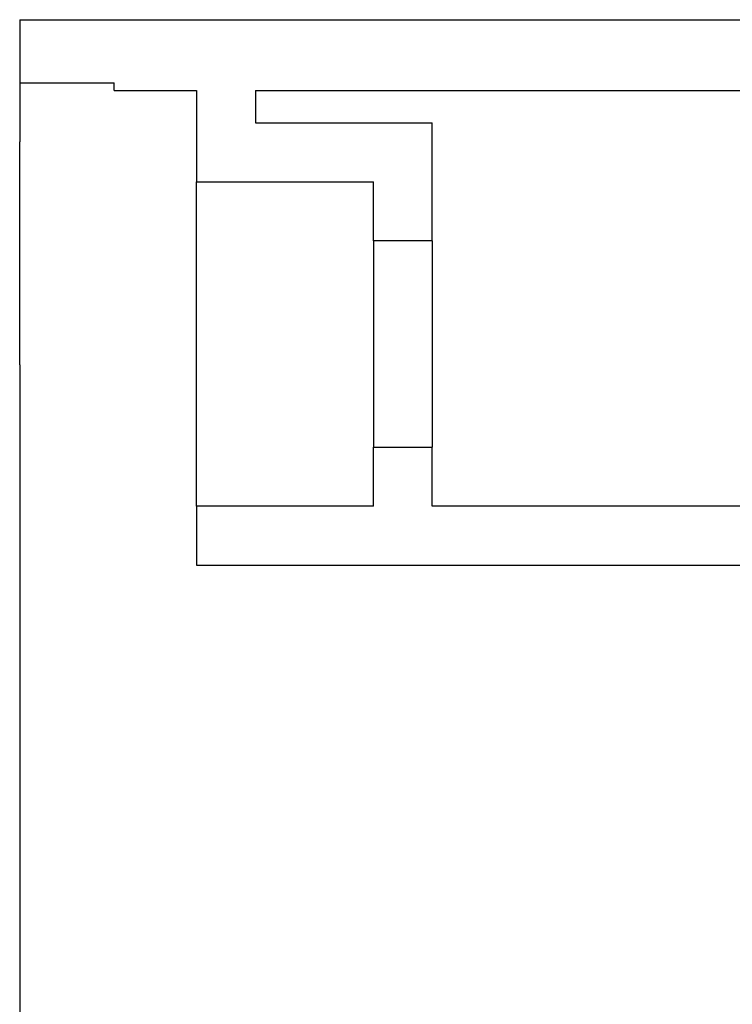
# Model space of a CAD drawing. Header units: millimetres. Extents: x 4630.864 to 4631.414, y 2456.709 to 2457.151.
# Tile 1 of 2: x 4630.864 to 4630.985, y 2456.932 to 2457.099. Entities that reach past the tile are written whole.
import ezdxf

# ---------------------------------------------------------------- set-up
doc = ezdxf.new("R2010")
doc.units = ezdxf.units.MM
doc.layers.add('SANINDUSA', color=3, linetype='Continuous')

msp = doc.modelspace()

# ---------------------------------------------------------------- linework, layer by layer
at = {"layer": 'SANINDUSA'}
for p, q in [((4630.864229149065, 2457.098555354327), (4630.864229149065, 2457.087837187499)), ((4630.864229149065, 2457.098555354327), (4631.049673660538, 2457.098555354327)), ((4630.864229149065, 2457.087837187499), (4630.864229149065, 2457.077837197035)), ((4630.864229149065, 2457.087837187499), (4630.879229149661, 2457.087837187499)), ((4630.864229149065, 2457.087837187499), (4630.880229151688, 2457.087837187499)), ((4630.880229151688, 2457.086555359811), (4630.880229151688, 2457.087837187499)), ((4630.880229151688, 2457.086555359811), (4630.894229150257, 2457.086555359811)), ((4630.894229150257, 2457.086555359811), (4630.894229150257, 2457.071055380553)), ((4630.904229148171, 2457.086555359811), (4630.904229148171, 2457.081055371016)), ((4630.904229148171, 2457.086555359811), (4631.045495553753, 2457.086555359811)), ((4630.904229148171, 2457.081055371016), (4630.934229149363, 2457.081055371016)), ((4630.934229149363, 2457.061055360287), (4630.934229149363, 2457.081055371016)), ((4630.864229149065, 2457.040006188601), (4630.864229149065, 2457.077837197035)), ((4630.894229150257, 2457.071055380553), (4630.924229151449, 2457.071055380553)), ((4630.894229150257, 2457.0160553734), (4630.894229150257, 2457.071055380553)), ((4630.924229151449, 2457.061055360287), (4630.924229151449, 2457.071055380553)), ((4630.934229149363, 2457.061055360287), (4630.924229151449, 2457.061055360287)), ((4630.924229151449, 2457.061055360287), (4630.924229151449, 2457.026055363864)), ((4630.934229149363, 2457.061055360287), (4630.934229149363, 2457.026055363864)), ((4630.864229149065, 2457.040006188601), (4630.864229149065, 2456.708555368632)), ((4630.924229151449, 2457.0160553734), (4630.924229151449, 2457.026055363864)), ((4630.924229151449, 2457.026055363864), (4630.934229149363, 2457.026055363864)), ((4630.934229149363, 2457.0160553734), (4630.934229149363, 2457.026055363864)), ((4630.894229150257, 2457.0160553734), (4630.894229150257, 2457.006055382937)), ((4630.924229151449, 2457.0160553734), (4630.894229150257, 2457.0160553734)), ((4631.025131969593, 2457.0160553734), (4630.934229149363, 2457.0160553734)), ((4630.894229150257, 2457.006055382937), (4631.028789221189, 2457.006055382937))]:
    msp.add_line(p, q, dxfattribs=at)

doc.saveas('drawing.dxf')
